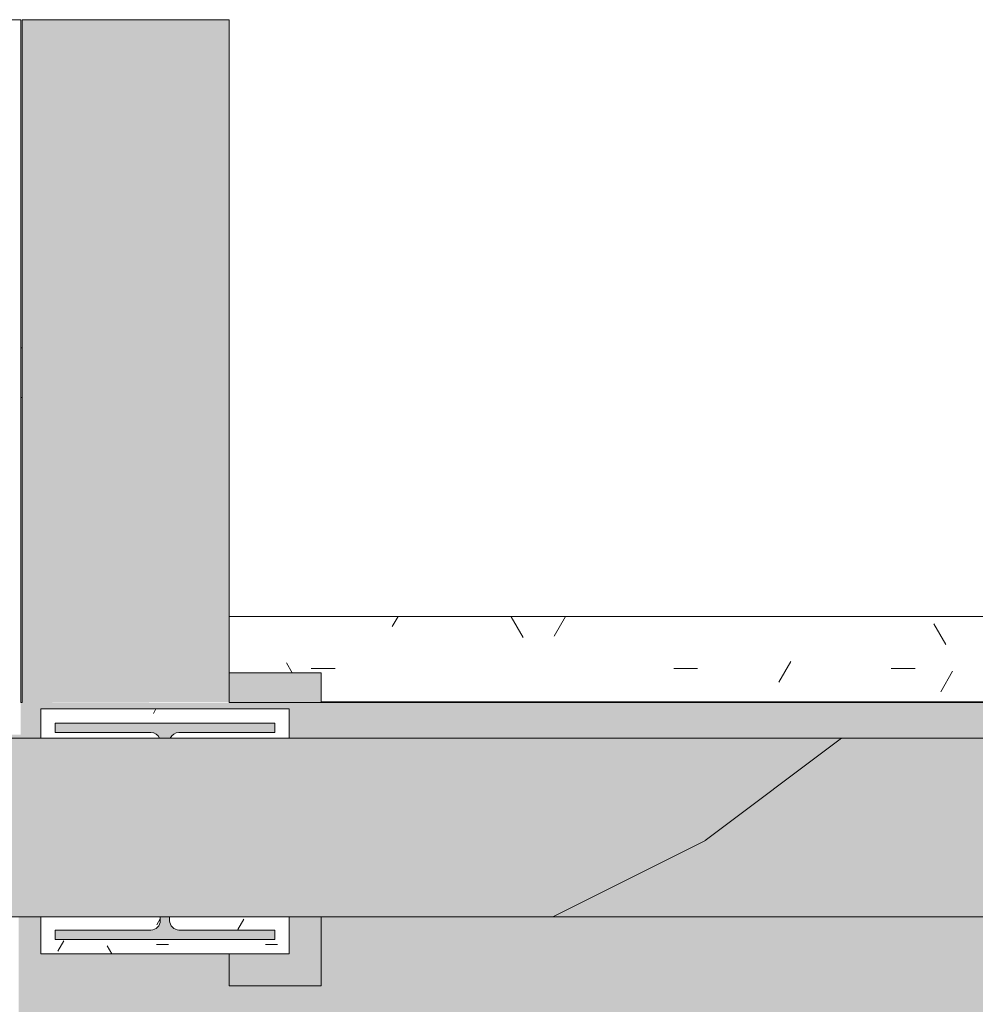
# Model space of a CAD drawing. Header units: millimetres. Extents: x 992 to 119315, y -26483 to 33271.
# Tile 83 of 110: x 91117 to 92456, y 29459 to 30839. Entities that reach past the tile are written whole.
import ezdxf

# ---------------------------------------------------------------- set-up
doc = ezdxf.new("R2010")
doc.units = ezdxf.units.MM
for name, color, linetype, lineweight in [('A-DETL-MBND', 5, 'Continuous', 9), ('A-FLOR', 192, 'Continuous', 18), ('A-FLOR-PATT', 8, 'Continuous', 18), ('A-GENM', 13, 'Continuous', 9), ('A-ROOF', 132, 'Continuous', 9), ('A-ROOF-OTLN', 132, 'Continuous', 9), ('A-ROOF-PATT', 132, 'Continuous', 9), ('A-WALL', 113, 'Continuous', 18), ('S-COLS', 52, 'Continuous', 9)]:
    doc.layers.add(name, color=color, linetype=linetype, lineweight=lineweight)
pattern_1 = [(0, (0, 0), (812.8, 203.2), [33.528, -576.072, 33.528, -576.072, -3251.2]), (0, (0, 0), (812.8, 203.2), [-1219.2, 33.528, -1185.672, 33.528, -576.072, -1422.4]), (0, (0, 0), (812.8, 203.2), [-3048, 33.528, -372.872, 33.528, -982.472]), (120, (304.8, 101.6), (-582.37636, 602.30545), [33.528, -576.072, 33.528, -576.072, -3251.2]), (120, (304.8, 101.6), (-582.37636, 602.30545), [-1219.2, 33.528, -1185.672, 33.528, -576.072, -1422.4]), (120, (304.8, 101.6), (-582.37636, 602.30545), [-3048, 33.528, -372.872, 33.528, -982.472]), (240, (406.4, 508), (-230.42364, -805.50545), [33.528, -576.072, 33.528, -576.072, -3251.2]), (240, (406.4, 508), (-230.42364, -805.50545), [-1219.2, 33.528, -1185.672, 33.528, -576.072, -1422.4]), (240, (406.4, 508), (-230.42364, -805.50545), [-3048, 33.528, -372.872, 33.528, -982.472])]

# ---------------------------------------------------------------- blocks, each defined once
blk = doc.blocks.new('Brises19 - Brises-4973266-PLANTA DE CAIMENTO DE PISOS - COBERTURA')
at = {"layer": 'A-GENM', "color": 250, "lineweight": 5}
for p, q in [((515.5, 30379), (513.5, 30379)), ((513.5, 30309.4), (515.5, 30309.4))]:
    blk.add_line(p, q, dxfattribs=at)
blk = doc.blocks.new('CHAPIM4 - CHAPIM-5294427-PLANTA DE CAIMENTO DE PISOS - COBERTURA')
at = {"layer": 'A-ROOF-PATT', "lineweight": 5}
h = blk.add_hatch(dxfattribs=at)
h.set_pattern_fill('FP_1', color=71, style=0, pattern_type=2)
h.set_pattern_definition(pattern_1)
h.paths.add_polyline_path([(-58154.5, 7726.9), (23530.5, 7726.9), (23530.5, 29831.9), (-58154.5, 29831.9), (-58154.5, 7902.3)])
h.paths.add_polyline_path([(23258.7, 7976.9), (-57904.5, 7976.9), (-57904.5, 29581.9), (23280.5, 29581.9), (23280.5, 7976.9)])
h = blk.add_hatch(dxfattribs=at)
h.set_pattern_fill('FP_12', color=71, style=0, pattern_type=2)
h.set_pattern_definition([(216.87, (635, 1587.5), (4762.4943, 3175.0085), [793.75, -7143.75]), (206.565, (1587.5, 1111.25), (-1587.5015, -1587.499), [1774.88, -1774.88]), (198.435, (1587.5, 317.5), (-3174.9975, -1587.503), [1004.024, -4016.092])])
h.paths.add_polyline_path([(-58154.5, 7726.9), (23530.5, 7726.9), (23530.5, 29831.9), (-58154.5, 29831.9), (-58154.5, 7902.3)])
h.paths.add_polyline_path([(23258.7, 7976.9), (-57904.5, 7976.9), (-57904.5, 29581.9), (23280.5, 29581.9), (23280.5, 7976.9)])
at = {"layer": 'A-ROOF-OTLN', "color": 250, "lineweight": 5}
for p, q in [((-58154.5, 29831.9), (23530.5, 29831.9)), ((23280.5, 29581.9), (-57904.5, 29581.9))]:
    blk.add_line(p, q, dxfattribs=at)
blk = doc.blocks.new('FX-PNC-PILAR-TP91 - FX-PNC-PILAR-TP01-5761381-PLANTA DE CAIMENTO DE PISOS - COBERTURA')
at = {"layer": 'S-COLS', "lineweight": 5}
h = blk.add_hatch(dxfattribs=at)
h.set_pattern_fill('FP_80', color=256, style=0, pattern_type=2)
h.set_pattern_definition([(270, (-110614.094, 31830.513), (50.8, -203.2), [16.764, -135.636, 16.764, -948.436]), (270, (-110614.094, 31830.513), (50.8, -203.2), [-169.164, -135.636, 16.764, -288.036, -508]), (270, (-110614.094, 31830.513), (50.8, -203.2), [-609.6, 16.764, -135.636, 16.764, -338.836]), (270, (-110614.094, 31830.513), (50.8, -203.2), [-778.764, -84.836, 16.764, -237.236]), (30, (-110588.694, 31754.313), (150.57636, 145.59409), [16.764, -135.636, 16.764, -948.436]), (30, (-110588.694, 31754.313), (150.57636, 145.59409), [-169.164, -135.636, 16.764, -288.036, -508]), (30, (-110588.694, 31754.313), (150.57636, 145.59409), [-609.6, 16.764, -135.636, 16.764, -338.836]), (30, (-110588.694, 31754.313), (150.57636, 145.59409), [-778.764, -84.836, 16.764, -237.236]), (150, (-110487.094, 31728.913), (-201.37636, 57.60591), [16.764, -135.636, 16.764, -948.436]), (150, (-110487.094, 31728.913), (-201.37636, 57.60591), [-169.164, -135.636, 16.764, -288.036, -508]), (150, (-110487.094, 31728.913), (-201.37636, 57.60591), [-609.6, 16.764, -135.636, 16.764, -338.836]), (150, (-110487.094, 31728.913), (-201.37636, 57.60591), [-778.764, -84.836, 16.764, -237.236])])
h.paths.add_polyline_path([(-81083.9, 31246.9), (-81083.9, 30941.1), (-81032.2, 30941.1), (-81032.2, 31108.5), (-81041.1, 31108.1), (-81044.2, 31106.8), (-81049, 31102), (-81050.8, 31095.4), (-81050.8, 30961.1), (-81063.9, 30961.1), (-81063.9, 31269.1), (-81050.8, 31269.1), (-81050.8, 31134.7), (-81047.4, 31126.5), (-81044.2, 31123.4), (-81037.7, 31121.6), (-81032.2, 31121.6), (-81032.2, 31289.1), (-81083.9, 31289.1)])
h.paths.add_polyline_path([(-80782.2, 31286.4), (-80782.2, 31122.7), (-80779.7, 31124.2), (-80775.7, 31128.2), (-80774, 31134.7), (-80774, 31269.1), (-80760.9, 31269.1), (-80760.9, 30961.1), (-80774, 30961.1), (-80774, 31095.4), (-80777.4, 31103.6), (-80782.2, 31107.5), (-80782.2, 30941.1), (-80740.9, 30941.1), (-80740.9, 31289.1), (-80782.2, 31289.1)])
at = {"layer": 'S-COLS', "color": 250, "lineweight": 5}
for p, q in [((-81032.2, 31289.1), (-81083.9, 31289.1)), ((-81083.9, 31289.1), (-81083.9, 30941.1)), ((-80740.9, 31289.1), (-80782.2, 31289.1)), ((-80740.9, 30941.1), (-80740.9, 31289.1)), ((-81063.9, 30961.1), (-81063.9, 31269.1)), ((-81063.9, 31269.1), (-81050.8, 31269.1)), ((-81050.8, 31269.1), (-81050.8, 31134.7)), ((-80774, 31134.7), (-80774, 31269.1)), ((-80774, 31269.1), (-80760.9, 31269.1)), ((-80760.9, 31269.1), (-80760.9, 30961.1)), ((-81037.7, 31121.6), (-81032.2, 31121.6)), ((-81032.2, 31108.5), (-81037.7, 31108.5)), ((-81050.8, 31095.4), (-81050.8, 30961.1)), ((-80774, 30961.1), (-80774, 31095.4)), ((-81050.8, 30961.1), (-81063.9, 30961.1)), ((-80760.9, 30961.1), (-80774, 30961.1)), ((-81083.9, 30941.1), (-81032.2, 30941.1)), ((-80782.2, 30941.1), (-80740.9, 30941.1))]:
    blk.add_line(p, q, dxfattribs=at)
for centre, start, end in [((-81037.7, 31134.7), 180, 270), ((-80787.1, 31134.7), 291.9752, 0), ((-81037.7, 31095.4), 90, 180), ((-80787.1, 31095.4), 0, 68.0248)]:
    blk.add_arc(centre, 13.1, start, end, dxfattribs=at)
blk = doc.blocks.new('FX_PREENCHIMENTO37 - FX_PREENCHIMENTO-6006506-PLANTA DE CAIMENTO DE PISOS - COBERTURA')
at = {"layer": 'A-DETL-MBND', "lineweight": 5}
h = blk.add_hatch(dxfattribs=at)
h.set_pattern_fill('FP_111', color=71, style=0, pattern_type=2)
h.set_pattern_definition([(180, (8347.8, 95749.98), (-406.4, -101.6), [33.528, -271.272, 33.528, -271.272, -1625.6]), (180, (8347.8, 95749.98), (-406.4, -101.6), [-609.6, 33.528, -576.072, 33.528, -271.272, -711.2]), (180, (8347.8, 95749.98), (-406.4, -101.6), [-1524, 33.528, -169.672, 33.528, -474.472]), (300, (8195.4, 95699.18), (291.18818, -301.15272), [33.528, -271.272, 33.528, -271.272, -1625.6]), (300, (8195.4, 95699.18), (291.18818, -301.15272), [-609.6, 33.528, -576.072, 33.528, -271.272, -711.2]), (300, (8195.4, 95699.18), (291.18818, -301.15272), [-1524, 33.528, -169.672, 33.528, -474.472]), (60, (8144.6, 95495.98), (115.21182, 402.75272), [33.528, -271.272, 33.528, -271.272, -1625.6]), (60, (8144.6, 95495.98), (115.21182, 402.75272), [-609.6, 33.528, -576.072, 33.528, -271.272, -711.2]), (60, (8144.6, 95495.98), (115.21182, 402.75272), [-1524, 33.528, -169.672, 33.528, -474.472])])
h.paths.add_polyline_path([(6036, 65867), (4547.4, 65867), (4547.4, 65856.3), (4442.4, 65856.3), (4442.4, 65747.5), (7542.4, 65747.5), (7542.4, 65826.4), (7413.4, 65826.4), (7413.4, 65867), (7020.1, 65867)])
at = {"layer": 'A-DETL-MBND', "color": 250, "lineweight": 5}
for p, q in [((4547.4, 65867), (7413.4, 65867)), ((7542.4, 65747.5), (4442.4, 65747.5))]:
    blk.add_line(p, q, dxfattribs=at)
blk = doc.blocks.new('BE-PMSa-MOD-ARQ-ESCOLA-EX-000-R_0056_rvt-1-PLANTA DE CAIMENTO DE PISOS - COBERTURA')
at = {"layer": 'A-FLOR-PATT', "lineweight": 5}
h = blk.add_hatch(dxfattribs=at)
h.set_pattern_fill('FP_6', color=71, style=0, pattern_type=2)
h.set_pattern_definition([(0, (0, 0), (406.4, 101.6), [33.528, -271.272, 33.528, -271.272, -1625.6]), (0, (0, 0), (406.4, 101.6), [-609.6, 33.528, -576.072, 33.528, -271.272, -711.2]), (0, (0, 0), (406.4, 101.6), [-1524, 33.528, -169.672, 33.528, -474.472]), (120, (152.4, 50.8), (-291.18818, 301.15272), [33.528, -271.272, 33.528, -271.272, -1625.6]), (120, (152.4, 50.8), (-291.18818, 301.15272), [-609.6, 33.528, -576.072, 33.528, -271.272, -711.2]), (120, (152.4, 50.8), (-291.18818, 301.15272), [-1524, 33.528, -169.672, 33.528, -474.472]), (240, (203.2, 254), (-115.21182, -402.75272), [33.528, -271.272, 33.528, -271.272, -1625.6]), (240, (203.2, 254), (-115.21182, -402.75272), [-609.6, 33.528, -576.072, 33.528, -271.272, -711.2]), (240, (203.2, 254), (-115.21182, -402.75272), [-1524, 33.528, -169.672, 33.528, -474.472])])
h.paths.add_polyline_path([(-2142.2, 29836.9), (513.5, 29836.9), (513.5, 30838.5), (-7079.5, 30838.5), (-7079.5, 29836.9), (-3456, 29836.9), (-3456, 29873.2), (-3108, 29873.2), (-3108, 29836.9), (-2286.3, 29836.9)])
h = blk.add_hatch(dxfattribs=at)
h.set_pattern_fill('FP_1', color=135, style=0, pattern_type=2)
h.set_pattern_definition(pattern_1)
h.paths.add_polyline_path([(-31407.5, 9542.9), (-30172, 9542.9), (-30172, 16696.9), (-30411.5, 16696.9), (-30411.5, 16996.9), (-30172, 16996.9), (-30172, 21621.4), (-33579.5, 21621.4), (-33579.5, 15611.9), (-33397.5, 15611.9), (-33397.5, 15311.9), (-33579.5, 15311.9), (-33579.5, 9542.9), (-31999.1, 9542.9)])
h.paths.add_polyline_path([(-44070.7, 22671.9), (-41664.5, 22671.9), (-41664.5, 25054.7), (-41684.5, 25054.7), (-41684.5, 25348.7), (-41664.5, 25348.7), (-41664.5, 29509.7), (-41729.5, 29509.7), (-41729.5, 29581.9), (-44820.5, 29581.9), (-44820.5, 29485.2), (-44909.5, 29485.2), (-44909.5, 25348.7), (-44889.5, 25348.7), (-44889.5, 25054.7), (-44909.5, 25054.7), (-44909.5, 22671.9), (-44179.9, 22671.9)])
h.paths.add_polyline_path([(15355.5, 22671.9), (15355.5, 25054.7), (15335.5, 25054.7), (15335.5, 25348.7), (15355.5, 25348.7), (15355.5, 29485.2), (15266.5, 29485.2), (15266.5, 29581.9), (12199.5, 29581.9), (12199.5, 29485.2), (12110.5, 29485.2), (12110.5, 28458.2), (12125.1, 28455.2), (12135.3, 28449.8), (12143.3, 28442.4), (12149.1, 28433.2), (12152.6, 28421.9), (12153.3, 28413.8), (12150.6, 28400.6), (12145.1, 28390.2), (12137.7, 28382.2), (12128.4, 28376.3), (12120.1, 28373.2), (12110.5, 28372), (12110.5, 25348.7), (12130.5, 25348.7), (12130.5, 25054.7), (12110.5, 25054.7), (12110.5, 22671.9), (14573.4, 22671.9)])
h.paths.add_polyline_path([(-10460.6, 22671.9), (-7409.5, 22671.9), (-7409.5, 25054.7), (-7429.5, 25054.7), (-7429.5, 25348.7), (-7409.5, 25348.7), (-7409.5, 29485.2), (-7498.5, 29485.2), (-7498.5, 29581.9), (-10584.5, 29581.9), (-10584.5, 29509.7), (-10707, 29509.7), (-10707, 25348.7), (-10629.5, 25348.7), (-10629.5, 25054.7), (-10707, 25054.7), (-10707, 22671.9), (-10649.5, 22671.9)])
h.paths.add_polyline_path([(-21700.4, 22671.9), (-18919.5, 22671.9), (-18919.5, 29509.7), (-18964.5, 29509.7), (-18964.5, 29581.9), (-22055.5, 29581.9), (-22055.5, 29485.2), (-22144.5, 29485.2), (-22144.5, 25348.7), (-22124.5, 25348.7), (-22124.5, 25054.7), (-22144.5, 25054.7), (-22144.5, 22671.9)])
h.paths.add_polyline_path([(-44545.8, 24807.6), (-44563.1, 24810.6), (-44576.6, 24816.9), (-44589.1, 24828), (-44596.3, 24838.1), (-44601.5, 24851.2), (-44602.8, 24869.3), (-44599.9, 24883.5), (-44594, 24896), (-44583, 24908.5), (-44571.5, 24916.2), (-44559.8, 24920.8), (-44542.9, 24922.3), (-44530, 24920.3), (-44515, 24913.3), (-44502.5, 24902.3), (-44495, 24891.5), (-44490.1, 24878.8), (-44488.7, 24862.2), (-44491.7, 24846.8), (-44497.6, 24834.3), (-44508.6, 24821.8), (-44520.2, 24814.1), (-44532.9, 24809.3), (-44545.8, 24807.6)])
h.paths.add_polyline_path([(-19256.2, 24817.9), (-19274.5, 24821.3), (-19287, 24827.2), (-19299.5, 24838.3), (-19307.5, 24850.4), (-19311.8, 24861.5), (-19313.3, 24878.4), (-19310.5, 24893.2), (-19304.4, 24906.3), (-19293.3, 24918.8), (-19281.8, 24926.5), (-19269.1, 24931.2), (-19253.2, 24932.5), (-19237.9, 24929.5), (-19225.4, 24923.6), (-19212.8, 24912.6), (-19205.4, 24901.8), (-19200.5, 24889.4), (-19199.1, 24872.5), (-19201, 24859.6), (-19208, 24844.6), (-19219, 24832.1), (-19230.5, 24824.4), (-19242.2, 24819.8), (-19254.7, 24818.1)])
h.paths.add_polyline_path([(15605.5, 29146.9), (15640.5, 29146.9), (15639.5, 29530.2), (15605.5, 29530.2), (15605.5, 29226.9)])
h.paths.add_polyline_path([(-18635, 29146.9), (-18564.5, 29146.9), (-18564.5, 29581.9), (-18619.5, 29581.9), (-18619.5, 29554.7), (-18649.5, 29554.7), (-18649.5, 29146.9)])
h.paths.add_polyline_path([(2311.8, 29146.9), (4150.5, 29146.9), (4150.5, 29581.9), (4145.5, 29581.9), (4145.5, 29554.7), (3905.5, 29554.7), (3905.5, 29509.7), (3800.5, 29509.7), (3800.5, 29581.9), (934.5, 29581.9), (934.5, 29485.2), (805.5, 29485.2), (805.5, 29530.2), (541.5, 29530.2), (541.5, 29581.9), (510.5, 29581.9), (510.5, 29146.9), (1403.5, 29146.9)])
h.paths.add_polyline_path([(-28342.1, 29146.9), (-22509.5, 29146.9), (-22509.5, 29581.9), (-26095.5, 29581.9), (-26095.5, 29530.2), (-26443.5, 29530.2), (-26443.5, 29581.9), (-30090.5, 29581.9), (-30090.5, 29530.2), (-30119.5, 29530.2), (-30119.5, 29146.9), (-28382.3, 29146.9)])
h.paths.add_polyline_path([(-22479.5, 29146.9), (-22394.5, 29146.9), (-22394.5, 29530.2), (-22448.5, 29530.2), (-22448.5, 29581.9), (-22479.5, 29581.9), (-22479.5, 29344.3)])
h.paths.add_polyline_path([(-33615.2, 29146.9), (-33612, 29146.9), (-33612, 29530.2), (-33699.5, 29530.2), (-33699.5, 29146.9)])
h.paths.add_polyline_path([(-41379.5, 29146.9), (-41379.5, 29581.9), (-41384.5, 29581.9), (-41384.5, 29554.7), (-41414.5, 29554.7), (-41414.5, 29146.9)])
h.paths.add_polyline_path([(-45159.5, 29146.9), (-45159.5, 29530.2), (-45194.5, 29530.2), (-45194.5, 29146.9)])
h.paths.add_polyline_path([(11825.5, 29521.9), (11860.5, 29521.9), (11860.5, 29527.2), (11825.5, 29526.8)])
h.paths.add_polyline_path([(-7105.5, 29521.9), (-7074.5, 29521.9), (-7074.5, 29527.2), (-7159.5, 29527.2), (-7159.5, 29521.9), (-7125.5, 29521.9)])
at = {"layer": 'A-WALL', "lineweight": 5}
for points in [[(515.5, 29881.9), (805.5, 29882.9), (805.5, 30838.5), (515.5, 30838.5), (515.5, 30110.1)], [(805.5, 29881.9), (889.5, 29882.9), (889.5, 29923.5), (805.5, 29923.5), (805.5, 29882.9)], [(869.5, 29485.2), (934.5, 29485.2), (934.5, 29530.2), (805.5, 29530.2), (805.5, 29485.2)]]:
    blk.add_hatch(color=9, dxfattribs=at).paths.add_polyline_path(points)
h = blk.add_hatch(color=9, dxfattribs=at)
h.paths.add_polyline_path([(889.5, 29530.2), (934.5, 29530.2), (934.5, 29581.9), (889.5, 29581.9), (889.5, 29550.2)])
h.paths.add_polyline_path([(934.5, 29881.9), (934.5, 29923.5), (889.5, 29923.5), (889.5, 29881.9)])
h = blk.add_hatch(color=9, dxfattribs=at)
h.paths.add_polyline_path([(-3107.5, 29831.9), (541.5, 29831.9), (541.5, 29873.2), (889.5, 29873.2), (889.5, 29831.9), (3845.5, 29831.9), (3845.5, 29848.7), (4145.5, 29848.7), (4145.5, 29831.9), (11806.5, 29831.9), (11806.5, 29873.2), (12154.5, 29873.2), (12154.5, 29831.9), (15311.5, 29831.9), (15311.5, 29873.2), (15659.5, 29873.2), (15659.5, 29831.9), (19306.5, 29831.9), (19306.4, 29838.5), (15688, 29838.6), (15688, 29881.9), (11780.5, 29881.7), (11780.5, 29836.9), (4195.5, 29836.9), (4195.5, 29881.9), (513.5, 29881.9), (513.5, 29836.9), (-3108, 29836.6), (-3108, 29831.9)])
h.paths.add_polyline_path([(-14641.4, 29831.9), (-10984.5, 29831.9), (-10984.5, 29836.9), (-18567, 29836.9), (-18567, 29881.9), (-22474.5, 29881.1), (-22474.5, 29836.9), (-26095.5, 29836.6), (-26095.5, 29831.9), (-22448.5, 29831.9), (-22448.5, 29873.2), (-22100.5, 29873.2), (-22100.5, 29831.9), (-18919.5, 29831.9), (-18919.5, 29848.7), (-18619.5, 29848.7), (-18619.5, 29831.9), (-14907.7, 29831.9)])
h.paths.add_polyline_path([(-7453.5, 29831.9), (-7453.5, 29873.2), (-7409.5, 29873.2), (-7409.5, 29881.9), (-10734.5, 29881.9), (-10734.5, 29848.7), (-10629.5, 29848.7), (-10629.5, 29831.9), (-7906.2, 29831.9)])
h.paths.add_polyline_path([(-30339.5, 29831.9), (-26443.5, 29831.9), (-26443.5, 29836.9), (-30049.5, 29836.9), (-30049.5, 29881.9), (-30339.5, 29881.9), (-30339.5, 29836.6)])
h.paths.add_polyline_path([(23281, 29831.9), (23400.5, 29831.9), (23400.5, 29881.9), (23280.5, 29881.9), (23280.5, 29838.5), (19654.5, 29838.5), (19654.5, 29831.9), (23280.5, 29831.9)])
h.paths.add_polyline_path([(-7105.5, 29831.9), (-3456, 29831.9), (-3456.1, 29836.9), (-7079.5, 29836.9), (-7079.5, 29881.9), (-7159.5, 29881.6), (-7159.5, 29873.2), (-7105.5, 29873.2), (-7105.5, 29834.4)])
at = {"layer": 'S-COLS', "lineweight": 5}
h = blk.add_hatch(color=9, dxfattribs=at)
h.paths.add_polyline_path([(779.1, 29550.2), (869.5, 29550.2), (869.5, 29563.3), (735.1, 29563.3), (727.2, 29566.4), (723.8, 29569.9), (722, 29576.4), (722, 29581.9), (708.9, 29581.9), (708.5, 29573), (707.1, 29569.9), (702.4, 29565.1), (695.8, 29563.3), (561.5, 29563.3), (562.3, 29550.2), (722, 29550.2)])
h.paths.add_polyline_path([(707.8, 29831.9), (723.1, 29831.9), (724.6, 29834.4), (728.6, 29838.4), (735.1, 29840.1), (869.5, 29840.1), (869.5, 29853.2), (561.5, 29853.2), (561.5, 29840.1), (695.8, 29840.1), (703.8, 29836.9), (707.1, 29833.6)])
at = {"layer": 'A-FLOR', "color": 90, "lineweight": 5}
for p, q in [((513.5, 30838.5), (-7079.5, 30838.5)), ((513.5, 29881.9), (513.5, 30838.5))]:
    blk.add_line(p, q, dxfattribs=at)
at = {"layer": 'A-WALL', "color": 90, "lineweight": 5}
for p, q in [((515.5, 29881.9), (515.5, 30838.5)), ((515.5, 30838.5), (805.5, 30838.5)), ((805.5, 30838.5), (805.5, 29881.9)), ((805.5, 29923.5), (889.5, 29923.5)), ((934.5, 29923.5), (889.5, 29923.5)), ((934.5, 29923.5), (934.5, 29881.9)), ((513.5, 29881.9), (515.5, 29881.9)), ((805.5, 29881.9), (3905.5, 29881.9)), ((934.5, 29581.9), (934.5, 29530.2)), ((805.5, 29530.2), (805.5, 29485.2)), ((934.5, 29485.2), (934.5, 29530.2)), ((934.5, 29485.2), (805.5, 29485.2))]:
    blk.add_line(p, q, dxfattribs=at)
at = {"layer": 'S-COLS', "color": 250, "lineweight": 5}
for p, q in [((561.5, 29853.2), (869.5, 29853.2)), ((561.5, 29840.1), (561.5, 29853.2)), ((869.5, 29853.2), (869.5, 29840.1)), ((695.8, 29840.1), (561.5, 29840.1)), ((869.5, 29840.1), (735.1, 29840.1)), ((708.9, 29576.4), (708.9, 29581.9)), ((722, 29581.9), (722, 29576.4)), ((561.5, 29563.3), (695.8, 29563.3)), ((561.5, 29550.2), (561.5, 29563.3)), ((735.1, 29563.3), (869.5, 29563.3)), ((869.5, 29563.3), (869.5, 29550.2)), ((869.5, 29550.2), (561.5, 29550.2))]:
    blk.add_line(p, q, dxfattribs=at)
for centre, start, end in [((695.8, 29827), 22.2582, 90), ((735.1, 29827), 90, 157.7418), ((695.8, 29576.4), 270, 0), ((735.1, 29576.4), 180, 270)]:
    blk.add_arc(centre, 13.1, start, end, dxfattribs=at)
at = {"layer": 'A-GENM', "color": 250, "lineweight": 5}
blk.add_blockref('Brises19 - Brises-4973266-PLANTA DE CAIMENTO DE PISOS - COBERTURA', (0, 0), dxfattribs=at)
at = {"layer": 'A-ROOF', "color": 250, "lineweight": 5}
blk.add_blockref('CHAPIM4 - CHAPIM-5294427-PLANTA DE CAIMENTO DE PISOS - COBERTURA', (0, 0), dxfattribs=at)
at = {"layer": 'A-WALL', "color": 250, "lineweight": 5, "rotation": 180}
blk.add_blockref('FX_PREENCHIMENTO37 - FX_PREENCHIMENTO-6006506-PLANTA DE CAIMENTO DE PISOS - COBERTURA', (8347.8, 95750), dxfattribs=at)
at = {"layer": 'S-COLS', "color": 250, "lineweight": 5, "rotation": 89.99999999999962}
blk.add_blockref('FX-PNC-PILAR-TP91 - FX-PNC-PILAR-TP01-5761381-PLANTA DE CAIMENTO DE PISOS - COBERTURA', (31830.5, 110614.1), dxfattribs=at)

msp = doc.modelspace()

# ---------------------------------------------------------------- block references
at = {"lineweight": 5}
msp.add_blockref('BE-PMSa-MOD-ARQ-ESCOLA-EX-000-R_0056_rvt-1-PLANTA DE CAIMENTO DE PISOS - COBERTURA', (90605, 0), dxfattribs=at)

doc.saveas('drawing.dxf')
